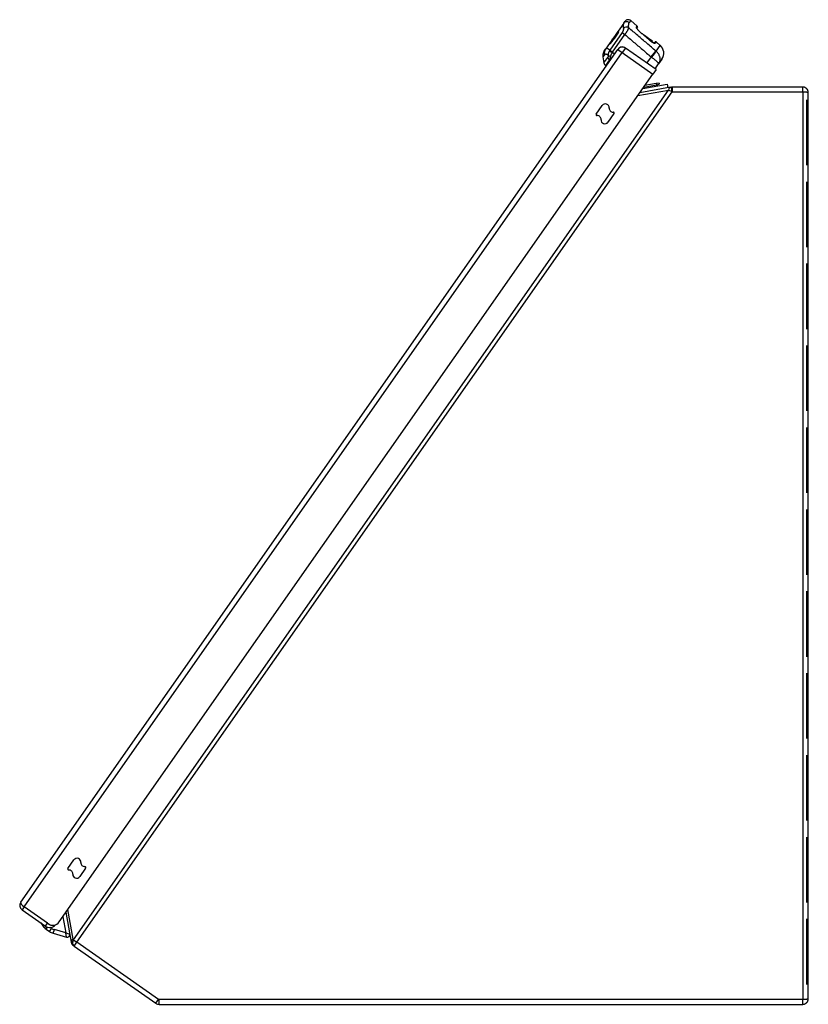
# Model space of a CAD drawing. Header units: inches. Extents: x 10 to 138, y 13 to 85.
# Tile 37 of 41: x 87 to 99, y 41 to 56. Entities that reach past the tile are written whole.
import ezdxf

# ---------------------------------------------------------------- set-up
doc = ezdxf.new("R2010")
doc.units = ezdxf.units.IN
doc.header["$MEASUREMENT"] = 0
doc.layers.add('Visible Edges(ANSI)', color=7, linetype='Continuous', lineweight=25)
doc.layers.add('Visible Tangent Edges(ANSI)', color=7, linetype='Continuous', lineweight=25)

msp = doc.modelspace()

# ---------------------------------------------------------------- linework, layer by layer
at = {"layer": 'Visible Edges(ANSI)'}
for p, q in [((96.108, 55.836), (96.128, 55.865)), ((96.315, 55.792), (96.215, 55.876)), ((96.108, 55.836), (95.831, 55.441)), ((96.019, 55.708), (95.946, 55.605)), ((95.961, 55.594), (96.034, 55.698)), ((96.019, 55.708), (96.034, 55.698)), ((96.317, 55.779), (96.305, 55.763)), ((95.912, 55.548), (95.92, 55.543)), ((95.941, 55.597), (95.93, 55.581)), ((95.931, 55.58), (95.942, 55.596)), ((95.949, 55.591), (95.938, 55.575)), ((95.941, 55.597), (95.942, 55.596)), ((95.943, 55.571), (95.954, 55.587)), ((95.961, 55.594), (95.946, 55.605)), ((95.949, 55.591), (95.954, 55.587)), ((96.44, 55.637), (96.414, 55.655)), ((96.438, 55.634), (96.44, 55.637)), ((96.445, 55.633), (96.44, 55.637)), ((96.443, 55.631), (96.445, 55.633)), ((96.444, 55.63), (96.446, 55.633)), ((96.446, 55.633), (96.445, 55.633)), ((96.487, 55.604), (96.446, 55.633)), ((96.482, 55.597), (96.487, 55.604)), ((96.549, 55.561), (96.487, 55.604)), ((96.541, 55.55), (96.549, 55.561)), ((96.577, 55.533), (96.588, 55.549)), ((96.665, 55.498), (96.602, 55.551)), ((86.89, 42.4), (96.017, 55.434)), ((95.813, 55.415), (95.815, 55.417)), ((95.813, 55.415), (95.813, 55.414)), ((95.813, 55.414), (95.813, 55.414)), ((95.815, 55.417), (95.816, 55.419)), ((95.816, 55.419), (95.831, 55.441)), ((96.017, 55.434), (96.022, 55.441)), ((96.126, 55.46), (96.134, 55.455)), ((96.602, 55.127), (96.134, 55.455)), ((95.79, 55.321), (95.806, 55.229)), ((96.693, 55.287), (96.642, 55.214)), ((95.841, 55.183), (95.831, 55.191)), ((96.602, 55.127), (96.554, 55.058)), ((96.588, 55.137), (96.642, 55.214)), ((87.479, 42.096), (96.554, 55.058)), ((96.824, 54.857), (96.356, 54.774)), ((96.4, 54.838), (96.772, 54.903)), ((96.414, 54.84), (96.412, 54.854)), ((96.416, 54.861), (96.609, 54.895)), ((96.606, 54.914), (96.432, 54.884)), ((96.606, 54.914), (96.609, 54.915)), ((96.606, 54.914), (96.609, 54.895)), ((96.649, 54.922), (96.609, 54.915)), ((96.609, 54.915), (96.616, 54.876)), ((96.612, 54.895), (96.652, 54.902)), ((96.649, 54.922), (96.652, 54.902)), ((96.772, 54.903), (96.782, 54.849)), ((96.824, 54.857), (96.838, 54.859)), ((96.839, 54.859), (96.838, 54.859)), ((98.844, 54.861), (96.854, 54.861)), ((98.905, 53.666), (98.905, 54.666)), ((98.905, 54.666), (98.905, 53.666)), ((98.912, 54.666), (98.912, 54.666)), ((98.93, 40.923), (98.93, 54.775)), ((95.689, 54.448), (95.78, 54.578)), ((95.959, 54.454), (95.868, 54.324)), ((98.905, 53.666), (98.905, 53.666)), ((98.905, 52.413), (98.905, 53.413)), ((98.905, 53.413), (98.905, 53.413)), ((98.905, 53.413), (98.905, 52.413)), ((98.905, 52.413), (98.905, 52.413)), ((98.905, 51.161), (98.905, 52.161)), ((98.905, 52.161), (98.905, 52.161)), ((98.905, 52.161), (98.905, 51.161)), ((98.905, 51.161), (98.905, 51.161)), ((98.905, 49.909), (98.905, 50.909)), ((98.905, 50.909), (98.905, 50.909)), ((98.905, 50.909), (98.905, 49.909)), ((98.905, 49.909), (98.905, 49.909)), ((98.905, 48.656), (98.905, 49.656)), ((98.905, 49.656), (98.905, 49.656)), ((98.905, 49.656), (98.905, 48.656)), ((98.905, 48.656), (98.905, 48.656)), ((98.905, 47.404), (98.905, 48.404)), ((98.905, 48.404), (98.905, 48.404)), ((98.905, 48.404), (98.905, 47.404)), ((98.905, 47.404), (98.905, 47.404)), ((98.905, 46.152), (98.905, 47.152)), ((98.905, 47.152), (98.905, 47.152)), ((98.905, 47.152), (98.905, 46.152)), ((98.905, 46.152), (98.905, 46.152)), ((98.905, 44.899), (98.905, 45.899)), ((98.905, 45.899), (98.905, 45.899)), ((98.905, 45.899), (98.905, 44.899)), ((98.905, 44.899), (98.905, 44.899)), ((98.905, 43.647), (98.905, 44.647)), ((98.905, 44.647), (98.905, 44.647)), ((98.905, 44.647), (98.905, 43.647)), ((98.905, 43.647), (98.905, 43.647)), ((98.905, 42.395), (98.905, 43.395)), ((98.905, 43.395), (98.905, 43.395)), ((98.905, 43.395), (98.905, 42.395)), ((87.613, 42.914), (87.704, 43.044)), ((87.883, 42.92), (87.792, 42.79)), ((98.905, 42.395), (98.905, 42.395)), ((86.911, 42.283), (87.267, 42.033)), ((87.582, 42.245), (87.663, 41.789)), ((87.197, 42.082), (87.23, 42.036)), ((98.905, 41.142), (98.905, 42.142)), ((98.905, 42.142), (98.905, 42.142)), ((98.905, 42.142), (98.905, 41.142)), ((87.278, 41.987), (87.33, 41.951)), ((87.389, 41.923), (87.592, 41.865)), ((87.706, 41.728), (87.698, 41.734)), ((87.706, 41.728), (88.956, 40.853)), ((98.905, 41.142), (98.905, 41.142)), ((89.005, 40.837), (98.844, 40.837))]:
    msp.add_line(p, q, dxfattribs=at)
at = {"layer": 'Visible Edges(ANSI)', "flags": 128}
for points in [[(96.305, 55.764), (96.305, 55.763), (96.306, 55.762), (96.307, 55.759), (96.308, 55.756), (96.313, 55.749), (96.32, 55.741), (96.328, 55.731), (96.337, 55.721), (96.348, 55.711), (96.359, 55.701)], [(95.93, 55.581), (95.925, 55.574), (95.92, 55.567), (95.915, 55.56), (95.911, 55.553), (95.907, 55.547), (95.903, 55.542), (95.9, 55.537), (95.898, 55.533), (95.896, 55.529), (95.895, 55.527), (95.895, 55.525), (95.896, 55.524), (95.897, 55.524), (95.899, 55.524), (95.901, 55.526), (95.905, 55.528), (95.909, 55.532), (95.913, 55.535), (95.917, 55.54), (95.922, 55.545), (95.927, 55.551), (95.933, 55.558), (95.938, 55.564), (95.943, 55.571)], [(95.938, 55.575), (95.935, 55.571), (95.932, 55.567), (95.929, 55.564), (95.927, 55.56), (95.924, 55.557), (95.922, 55.555), (95.919, 55.553), (95.917, 55.551), (95.916, 55.549), (95.914, 55.548), (95.913, 55.548), (95.912, 55.548), (95.912, 55.549), (95.912, 55.55), (95.913, 55.551), (95.914, 55.553), (95.915, 55.556), (95.916, 55.558), (95.918, 55.561), (95.92, 55.565), (95.923, 55.568), (95.925, 55.572), (95.928, 55.576), (95.931, 55.58)], [(96.565, 55.537), (96.559, 55.54), (96.553, 55.543), (96.546, 55.547), (96.54, 55.552), (96.532, 55.557), (96.525, 55.562), (96.518, 55.568), (96.51, 55.574)], [(95.813, 55.415), (95.812, 55.413), (95.811, 55.411), (95.81, 55.409), (95.808, 55.407), (95.807, 55.406), (95.806, 55.404), (95.805, 55.402), (95.804, 55.401), (95.804, 55.399), (95.803, 55.398), (95.802, 55.397), (95.801, 55.396), (95.801, 55.394), (95.8, 55.393), (95.8, 55.392), (95.799, 55.392), (95.799, 55.391), (95.799, 55.39), (95.798, 55.389), (95.798, 55.389), (95.798, 55.389), (95.798, 55.388), (95.798, 55.388), (95.798, 55.388)], [(95.816, 55.419), (95.816, 55.419), (95.816, 55.418), (95.815, 55.418), (95.815, 55.417), (95.815, 55.417), (95.814, 55.416), (95.814, 55.416), (95.814, 55.415), (95.814, 55.415), (95.813, 55.414), (95.813, 55.414), (95.813, 55.414), (95.812, 55.413), (95.812, 55.413), (95.812, 55.412), (95.811, 55.412), (95.811, 55.411), (95.811, 55.411), (95.811, 55.41), (95.81, 55.41), (95.81, 55.409), (95.81, 55.409), (95.809, 55.408), (95.809, 55.408)], [(95.809, 55.408), (95.809, 55.408), (95.81, 55.409), (95.81, 55.409), (95.81, 55.409), (95.81, 55.41), (95.811, 55.41), (95.811, 55.411), (95.811, 55.411), (95.811, 55.411), (95.812, 55.412), (95.812, 55.412), (95.812, 55.413), (95.812, 55.413), (95.813, 55.414), (95.813, 55.414), (95.813, 55.414), (95.813, 55.415), (95.814, 55.415), (95.814, 55.416), (95.814, 55.416), (95.814, 55.416), (95.815, 55.417), (95.815, 55.417), (95.815, 55.417)], [(96.577, 55.533), (96.572, 55.534), (96.565, 55.537)], [(96.565, 55.537), (96.57, 55.535), (96.574, 55.533), (96.577, 55.533), (96.579, 55.533)], [(98.93, 54.775), (98.93, 54.779), (98.929, 54.784), (98.929, 54.789), (98.928, 54.794), (98.927, 54.799), (98.925, 54.803), (98.923, 54.808), (98.921, 54.813), (98.919, 54.817), (98.916, 54.822), (98.913, 54.826), (98.91, 54.83), (98.906, 54.834), (98.902, 54.838), (98.898, 54.842), (98.893, 54.845), (98.888, 54.849), (98.882, 54.852), (98.877, 54.854), (98.871, 54.856), (98.864, 54.858), (98.858, 54.86), (98.851, 54.86), (98.844, 54.861)], [(87.697, 41.735), (87.697, 41.735), (87.697, 41.735), (87.697, 41.735), (87.697, 41.735), (87.697, 41.735), (87.697, 41.734), (87.697, 41.734), (87.697, 41.734), (87.697, 41.734), (87.697, 41.734), (87.697, 41.734), (87.697, 41.734), (87.697, 41.734), (87.697, 41.734), (87.697, 41.734), (87.698, 41.734), (87.698, 41.734), (87.698, 41.734), (87.698, 41.734), (87.698, 41.734), (87.698, 41.734), (87.698, 41.734), (87.698, 41.734), (87.698, 41.734)], [(98.844, 40.837), (98.851, 40.838), (98.858, 40.839), (98.864, 40.84), (98.871, 40.842), (98.877, 40.844), (98.882, 40.847), (98.888, 40.849), (98.893, 40.853), (98.898, 40.856), (98.902, 40.86), (98.906, 40.864), (98.91, 40.868), (98.913, 40.872), (98.916, 40.877), (98.919, 40.881), (98.921, 40.885), (98.923, 40.89), (98.925, 40.895), (98.927, 40.899), (98.928, 40.904), (98.929, 40.909), (98.929, 40.914), (98.93, 40.919), (98.93, 40.923)]]:
    msp.add_lwpolyline(points, dxfattribs=at)
at = {"layer": 'Visible Edges(ANSI)'}
for centre, radius, start, end in [((96.177, 55.831), 0.0591, 50, 145), ((96.309, 55.785), 0.00984, 325, 50), ((-1886.357, -2294.999), 3075.216, 49.850395, 49.853779), ((96.596, 55.543), 0.00984, 50, 145), ((96.086, 55.386), 0.084, 55, 145), ((96.083, 55.398), 0.075, 55, 145), ((96.114, 55.432), 0.0295, 52.4517, 55), ((96.564, 55.378), 0.157, 325, 50), ((95.906, 55.342), 0.118, 156.881, 190), ((95.864, 55.239), 0.0591, 190, 235), ((96.854, 54.775), 0.086, 90, 100), ((95.828, 54.544), 0.0586, 355.7717, 145), ((95.945, 54.536), 0.0586, 175.7717, 271.3375), ((95.701, 54.439), 0.015, 145, 271.3375), ((95.703, 54.366), 0.0586, 355.7717, 91.3375), ((95.82, 54.357), 0.0586, 175.7717, 325), ((95.947, 54.462), 0.015, 325, 91.3375), ((87.752, 43.011), 0.0586, 355.7717, 145), ((87.625, 42.906), 0.015, 145, 271.3375), ((87.869, 43.002), 0.0586, 175.7717, 271.3375), ((87.871, 42.928), 0.015, 325, 91.3375), ((87.627, 42.832), 0.0586, 355.7717, 91.3375), ((87.744, 42.824), 0.0586, 175.7717, 325), ((86.959, 42.351), 0.084, 145, 235), ((87.391, 42.149), 0.197, 215, 235), ((87.334, 42.128), 0.116, 235, 319.9793), ((87.381, 42.165), 0.119, 232.3166, 325), ((87.443, 42.112), 0.197, 235, 254), ((87.603, 41.903), 0.0394, 254, 10), ((87.747, 41.804), 0.086, 190, 233.9221), ((89.005, 40.923), 0.086, 235, 270)]:
    msp.add_arc(centre, radius, start, end, dxfattribs=at)
msp.add_ellipse((96.87, 56.025), major_axis=(-1.852, 1.562), ratio=0.23832, start_param=1.570817, end_param=1.57741, dxfattribs=at)
at = {"layer": 'Visible Tangent Edges(ANSI)'}
for p, q in [((96.215, 55.876), (96.194, 55.846)), ((96.302, 55.774), (96.315, 55.792)), ((96.359, 55.701), (96.359, 55.701)), ((96.083, 55.693), (95.895, 55.424)), ((95.93, 55.581), (95.931, 55.58)), ((95.938, 55.575), (95.943, 55.571)), ((95.939, 55.393), (96.127, 55.662)), ((96.083, 55.693), (96.127, 55.662)), ((96.498, 55.584), (96.498, 55.584)), ((96.602, 55.551), (96.589, 55.532)), ((95.887, 55.411), (95.935, 55.387)), ((95.895, 55.424), (95.939, 55.393)), ((96.017, 55.434), (96.086, 55.386)), ((96.043, 55.458), (96.041, 55.46)), ((96.134, 55.455), (96.086, 55.386)), ((96.111, 55.466), (96.112, 55.468)), ((96.526, 55.323), (96.601, 55.411)), ((96.603, 55.409), (96.665, 55.498)), ((86.941, 42.326), (96.086, 55.386)), ((95.813, 55.354), (95.79, 55.321)), ((95.806, 55.229), (95.865, 55.313)), ((95.89, 55.276), (95.831, 55.191)), ((95.89, 55.276), (95.901, 55.268)), ((95.968, 55.364), (95.935, 55.387)), ((96.086, 55.386), (96.554, 55.058)), ((96.526, 55.323), (96.459, 55.227)), ((87.697, 41.822), (96.795, 54.815)), ((96.326, 54.732), (96.795, 54.815)), ((96.851, 54.788), (96.795, 54.815)), ((96.838, 54.859), (96.851, 54.788)), ((96.851, 54.788), (96.839, 54.859)), ((96.854, 54.789), (96.854, 54.861)), ((98.844, 54.789), (98.844, 54.861)), ((87.747, 41.787), (96.851, 54.788)), ((96.851, 54.788), (96.851, 54.788)), ((96.854, 54.789), (98.844, 54.789)), ((98.844, 54.789), (98.844, 40.909)), ((86.941, 42.326), (86.911, 42.283)), ((87.298, 42.076), (86.941, 42.326)), ((87.534, 42.176), (87.578, 41.93)), ((87.692, 41.831), (87.612, 42.286)), ((87.23, 42.036), (87.247, 42.048)), ((87.267, 42.033), (87.298, 42.076)), ((87.278, 41.987), (87.299, 42.017)), ((87.33, 41.951), (87.364, 41.999)), ((87.364, 41.999), (87.345, 42.012)), ((87.389, 41.923), (87.405, 41.98)), ((87.578, 41.93), (87.405, 41.98)), ((87.578, 41.93), (87.641, 41.91)), ((87.592, 41.865), (87.578, 41.93)), ((87.699, 41.821), (87.747, 41.787)), ((87.706, 41.728), (87.747, 41.787)), ((88.997, 40.912), (87.747, 41.787)), ((88.956, 40.853), (88.997, 40.912)), ((89.005, 40.837), (89.005, 40.909)), ((98.844, 40.909), (89.005, 40.909)), ((98.844, 40.837), (98.844, 40.909))]:
    msp.add_line(p, q, dxfattribs=at)
at = {"layer": 'Visible Tangent Edges(ANSI)', "flags": 128}
for points in [[(96.184, 55.766), (96.184, 55.771), (96.184, 55.775), (96.183, 55.78), (96.183, 55.784), (96.183, 55.788), (96.183, 55.792), (96.183, 55.797), (96.183, 55.8), (96.183, 55.804), (96.183, 55.808), (96.184, 55.812), (96.184, 55.815), (96.184, 55.818), (96.185, 55.822), (96.185, 55.825), (96.186, 55.828), (96.187, 55.83), (96.188, 55.833), (96.188, 55.836), (96.189, 55.838), (96.19, 55.84), (96.191, 55.842), (96.192, 55.844), (96.194, 55.846)], [(96.103, 55.756), (96.104, 55.754), (96.104, 55.752), (96.104, 55.75), (96.104, 55.748), (96.104, 55.746), (96.104, 55.743), (96.103, 55.741), (96.103, 55.738), (96.102, 55.736), (96.102, 55.733), (96.101, 55.73), (96.1, 55.728), (96.099, 55.725), (96.098, 55.722), (96.097, 55.719), (96.096, 55.716), (96.095, 55.713), (96.093, 55.71), (96.092, 55.707), (96.09, 55.704), (96.089, 55.701), (96.087, 55.698), (96.085, 55.696), (96.083, 55.693)], [(96.108, 55.836), (96.107, 55.834), (96.106, 55.832), (96.105, 55.83), (96.104, 55.828), (96.103, 55.826), (96.103, 55.823), (96.102, 55.82), (96.101, 55.818), (96.101, 55.815), (96.101, 55.812), (96.1, 55.809), (96.1, 55.805), (96.1, 55.802), (96.1, 55.798), (96.1, 55.795), (96.1, 55.791), (96.1, 55.787), (96.1, 55.783), (96.101, 55.778), (96.101, 55.774), (96.102, 55.77), (96.102, 55.765), (96.103, 55.76), (96.103, 55.756)], [(96.127, 55.662), (96.131, 55.667), (96.135, 55.672), (96.138, 55.678), (96.142, 55.683), (96.146, 55.688), (96.149, 55.693), (96.152, 55.698), (96.155, 55.703), (96.158, 55.708), (96.161, 55.713), (96.164, 55.718), (96.166, 55.722), (96.169, 55.727), (96.171, 55.731), (96.173, 55.736), (96.175, 55.74), (96.177, 55.744), (96.178, 55.747), (96.18, 55.751), (96.181, 55.754), (96.182, 55.757), (96.183, 55.76), (96.184, 55.763), (96.184, 55.766)], [(96.601, 55.411), (96.583, 55.425), (96.566, 55.44), (96.549, 55.455), (96.531, 55.47), (96.514, 55.485), (96.497, 55.499), (96.479, 55.514), (96.462, 55.529), (96.445, 55.544), (96.427, 55.559), (96.41, 55.573), (96.392, 55.588), (96.375, 55.603), (96.358, 55.618), (96.34, 55.633), (96.323, 55.647), (96.306, 55.662), (96.288, 55.677), (96.271, 55.692), (96.254, 55.707), (96.236, 55.721), (96.219, 55.736), (96.202, 55.751), (96.184, 55.766)], [(96.302, 55.774), (96.301, 55.773), (96.301, 55.771), (96.301, 55.77), (96.302, 55.768), (96.302, 55.766), (96.303, 55.764), (96.304, 55.762), (96.306, 55.759), (96.308, 55.756), (96.31, 55.753), (96.312, 55.75), (96.314, 55.747), (96.317, 55.743), (96.32, 55.74), (96.323, 55.736), (96.327, 55.732), (96.33, 55.728), (96.334, 55.724), (96.338, 55.72), (96.342, 55.716), (96.346, 55.713), (96.35, 55.709), (96.355, 55.705), (96.359, 55.701)], [(96.359, 55.701), (96.365, 55.696), (96.371, 55.691), (96.376, 55.686), (96.382, 55.681), (96.388, 55.677), (96.394, 55.672), (96.4, 55.667), (96.405, 55.662), (96.411, 55.657), (96.417, 55.652), (96.423, 55.647), (96.428, 55.642), (96.434, 55.637), (96.44, 55.633), (96.446, 55.628), (96.452, 55.623), (96.457, 55.618), (96.463, 55.613), (96.469, 55.608), (96.475, 55.603), (96.481, 55.598), (96.486, 55.594), (96.492, 55.589), (96.498, 55.584)], [(96.127, 55.662), (96.144, 55.648), (96.16, 55.634), (96.177, 55.62), (96.193, 55.606), (96.21, 55.591), (96.227, 55.577), (96.243, 55.563), (96.26, 55.549), (96.276, 55.535), (96.293, 55.521), (96.31, 55.507), (96.326, 55.492), (96.343, 55.478), (96.36, 55.464), (96.376, 55.45), (96.393, 55.436), (96.409, 55.422), (96.426, 55.408), (96.443, 55.393), (96.459, 55.379), (96.476, 55.365), (96.492, 55.351), (96.509, 55.337), (96.526, 55.323)], [(96.498, 55.584), (96.498, 55.583), (96.499, 55.583), (96.499, 55.583), (96.5, 55.582), (96.5, 55.582), (96.501, 55.581), (96.501, 55.581), (96.502, 55.58), (96.502, 55.58), (96.503, 55.58), (96.504, 55.579), (96.504, 55.579), (96.505, 55.578), (96.505, 55.578), (96.506, 55.577), (96.506, 55.577), (96.507, 55.577), (96.507, 55.576), (96.508, 55.576), (96.508, 55.575), (96.509, 55.575), (96.509, 55.574), (96.51, 55.574), (96.51, 55.573)], [(96.51, 55.573), (96.513, 55.571), (96.515, 55.569), (96.518, 55.567), (96.52, 55.565), (96.523, 55.563), (96.525, 55.561), (96.528, 55.56), (96.53, 55.558), (96.533, 55.556), (96.535, 55.554), (96.538, 55.553), (96.54, 55.551), (96.543, 55.549), (96.545, 55.548), (96.547, 55.546), (96.55, 55.545), (96.552, 55.543), (96.554, 55.542), (96.557, 55.541), (96.559, 55.54), (96.561, 55.538), (96.563, 55.537), (96.565, 55.536), (96.567, 55.536)], [(95.895, 55.424), (95.891, 55.427), (95.888, 55.431), (95.884, 55.434), (95.881, 55.436), (95.877, 55.439), (95.874, 55.441), (95.871, 55.443), (95.867, 55.444), (95.864, 55.446), (95.861, 55.447), (95.859, 55.448), (95.856, 55.449), (95.853, 55.449), (95.851, 55.45), (95.848, 55.45), (95.846, 55.45), (95.844, 55.449), (95.842, 55.449), (95.84, 55.448), (95.838, 55.447), (95.836, 55.446), (95.834, 55.444), (95.833, 55.443), (95.831, 55.441)], [(95.887, 55.411), (95.885, 55.408), (95.884, 55.406), (95.883, 55.403), (95.882, 55.401), (95.881, 55.398), (95.88, 55.396), (95.879, 55.393), (95.878, 55.39), (95.877, 55.388), (95.876, 55.385), (95.875, 55.382), (95.874, 55.38), (95.874, 55.377), (95.873, 55.374), (95.873, 55.372), (95.872, 55.369), (95.872, 55.366), (95.871, 55.364), (95.871, 55.361), (95.871, 55.358), (95.871, 55.355), (95.871, 55.353), (95.87, 55.35), (95.871, 55.348)], [(95.895, 55.424), (95.895, 55.424), (95.894, 55.423), (95.894, 55.423), (95.893, 55.422), (95.893, 55.421), (95.893, 55.421), (95.892, 55.42), (95.892, 55.42), (95.892, 55.419), (95.891, 55.419), (95.891, 55.418), (95.891, 55.418), (95.89, 55.417), (95.89, 55.417), (95.89, 55.416), (95.889, 55.415), (95.889, 55.415), (95.889, 55.414), (95.888, 55.414), (95.888, 55.413), (95.888, 55.413), (95.887, 55.412), (95.887, 55.411), (95.887, 55.411)], [(96.087, 55.473), (96.087, 55.473), (96.087, 55.473), (96.087, 55.473), (96.087, 55.473), (96.087, 55.473), (96.087, 55.473), (96.087, 55.473), (96.087, 55.473), (96.087, 55.473), (96.087, 55.473), (96.088, 55.472), (96.088, 55.472), (96.088, 55.472), (96.088, 55.472), (96.088, 55.472), (96.088, 55.472), (96.088, 55.471), (96.088, 55.471), (96.089, 55.471), (96.089, 55.471), (96.089, 55.471), (96.089, 55.47), (96.089, 55.47), (96.089, 55.47)], [(96.097, 55.469), (96.097, 55.469), (96.097, 55.469), (96.097, 55.469), (96.097, 55.47), (96.097, 55.47), (96.097, 55.47), (96.097, 55.47), (96.097, 55.47), (96.097, 55.47), (96.097, 55.47), (96.097, 55.471), (96.097, 55.471), (96.097, 55.471), (96.097, 55.471), (96.097, 55.471), (96.097, 55.471), (96.097, 55.471), (96.097, 55.471), (96.097, 55.472), (96.097, 55.472), (96.097, 55.472), (96.097, 55.472), (96.097, 55.472), (96.097, 55.472)], [(96.131, 55.457), (96.131, 55.457), (96.131, 55.457), (96.131, 55.457), (96.131, 55.456), (96.131, 55.456), (96.131, 55.456), (96.131, 55.456), (96.131, 55.456), (96.131, 55.456), (96.131, 55.456), (96.132, 55.456), (96.132, 55.456), (96.132, 55.456), (96.132, 55.456), (96.132, 55.456), (96.132, 55.456), (96.132, 55.456), (96.132, 55.456), (96.132, 55.456), (96.132, 55.456), (96.132, 55.456), (96.132, 55.456), (96.132, 55.456), (96.132, 55.456)], [(96.567, 55.536), (96.568, 55.535), (96.57, 55.534), (96.571, 55.534), (96.573, 55.533), (96.574, 55.533), (96.575, 55.532), (96.576, 55.532), (96.578, 55.531), (96.579, 55.531), (96.58, 55.531), (96.581, 55.531), (96.582, 55.53), (96.583, 55.53), (96.584, 55.53), (96.584, 55.53), (96.585, 55.53), (96.586, 55.53), (96.586, 55.53), (96.587, 55.531), (96.588, 55.531), (96.588, 55.531), (96.588, 55.531), (96.589, 55.532), (96.589, 55.532)], [(96.603, 55.409), (96.603, 55.409), (96.603, 55.409), (96.603, 55.409), (96.602, 55.409), (96.602, 55.409), (96.602, 55.409), (96.602, 55.409), (96.602, 55.409), (96.602, 55.41), (96.602, 55.41), (96.602, 55.41), (96.602, 55.41), (96.602, 55.41), (96.602, 55.41), (96.601, 55.41), (96.601, 55.41), (96.601, 55.41), (96.601, 55.41), (96.601, 55.41), (96.601, 55.41), (96.601, 55.41), (96.601, 55.411), (96.601, 55.411), (96.601, 55.411)], [(96.642, 55.214), (96.646, 55.221), (96.65, 55.228), (96.654, 55.235), (96.657, 55.242), (96.659, 55.25), (96.661, 55.258), (96.663, 55.266), (96.664, 55.274), (96.664, 55.282), (96.664, 55.291), (96.664, 55.299), (96.663, 55.308), (96.661, 55.317), (96.659, 55.326), (96.656, 55.335), (96.652, 55.344), (96.648, 55.353), (96.643, 55.361), (96.638, 55.37), (96.632, 55.378), (96.626, 55.387), (96.618, 55.394), (96.611, 55.402), (96.603, 55.409)], [(95.813, 55.354), (95.815, 55.356), (95.816, 55.358), (95.818, 55.36), (95.82, 55.361), (95.822, 55.362), (95.823, 55.364), (95.825, 55.364), (95.828, 55.365), (95.83, 55.366), (95.832, 55.366), (95.834, 55.366), (95.837, 55.366), (95.839, 55.365), (95.842, 55.365), (95.844, 55.364), (95.847, 55.363), (95.85, 55.362), (95.853, 55.361), (95.855, 55.359), (95.858, 55.357), (95.861, 55.355), (95.864, 55.353), (95.867, 55.35), (95.871, 55.348)], [(95.871, 55.348), (95.871, 55.346), (95.87, 55.344), (95.87, 55.342), (95.87, 55.34), (95.87, 55.338), (95.87, 55.336), (95.87, 55.335), (95.87, 55.333), (95.87, 55.331), (95.87, 55.33), (95.869, 55.328), (95.869, 55.327), (95.869, 55.325), (95.869, 55.324), (95.869, 55.322), (95.868, 55.321), (95.868, 55.32), (95.868, 55.319), (95.867, 55.317), (95.867, 55.316), (95.866, 55.315), (95.866, 55.315), (95.866, 55.314), (95.865, 55.313)], [(95.89, 55.276), (95.891, 55.277), (95.892, 55.279), (95.893, 55.28), (95.894, 55.282), (95.894, 55.284), (95.895, 55.285), (95.896, 55.287), (95.897, 55.289), (95.898, 55.292), (95.899, 55.294), (95.9, 55.296), (95.901, 55.299), (95.902, 55.301), (95.903, 55.304), (95.903, 55.306), (95.904, 55.309), (95.905, 55.312), (95.906, 55.315), (95.907, 55.318), (95.908, 55.321), (95.909, 55.323), (95.909, 55.326), (95.91, 55.329), (95.911, 55.333)], [(95.911, 55.333), (95.912, 55.335), (95.912, 55.337), (95.913, 55.339), (95.913, 55.341), (95.914, 55.343), (95.915, 55.345), (95.916, 55.348), (95.917, 55.35), (95.918, 55.352), (95.918, 55.354), (95.919, 55.357), (95.92, 55.359), (95.921, 55.361), (95.922, 55.364), (95.924, 55.366), (95.925, 55.368), (95.926, 55.37), (95.927, 55.373), (95.928, 55.375), (95.93, 55.377), (95.931, 55.38), (95.932, 55.382), (95.933, 55.384), (95.935, 55.387)], [(95.935, 55.387), (95.935, 55.387), (95.935, 55.387), (95.935, 55.388), (95.935, 55.388), (95.936, 55.388), (95.936, 55.388), (95.936, 55.389), (95.936, 55.389), (95.936, 55.389), (95.936, 55.39), (95.936, 55.39), (95.937, 55.39), (95.937, 55.39), (95.937, 55.391), (95.937, 55.391), (95.937, 55.391), (95.938, 55.392), (95.938, 55.392), (95.938, 55.392), (95.938, 55.392), (95.938, 55.393), (95.938, 55.393), (95.939, 55.393), (95.939, 55.393)], [(96.526, 55.323), (96.526, 55.322), (96.527, 55.322), (96.527, 55.322), (96.528, 55.321), (96.528, 55.321), (96.529, 55.321), (96.529, 55.32), (96.529, 55.32), (96.53, 55.32), (96.53, 55.319), (96.531, 55.319), (96.531, 55.319), (96.532, 55.318), (96.532, 55.318), (96.533, 55.318), (96.533, 55.317), (96.534, 55.317), (96.534, 55.317), (96.535, 55.316), (96.535, 55.316), (96.535, 55.316), (96.536, 55.315), (96.536, 55.315), (96.537, 55.315)], [(96.537, 55.315), (96.545, 55.308), (96.554, 55.302), (96.562, 55.296), (96.57, 55.29), (96.578, 55.284), (96.585, 55.278), (96.592, 55.272), (96.598, 55.267), (96.604, 55.261), (96.61, 55.256), (96.615, 55.252), (96.62, 55.247), (96.624, 55.243), (96.628, 55.239), (96.631, 55.235), (96.634, 55.232), (96.637, 55.229), (96.639, 55.226), (96.64, 55.223), (96.642, 55.221), (96.642, 55.219), (96.643, 55.217), (96.643, 55.216), (96.642, 55.214)], [(98.844, 54.789), (98.851, 54.789), (98.858, 54.788), (98.864, 54.788), (98.871, 54.788), (98.877, 54.788), (98.882, 54.787), (98.888, 54.787), (98.893, 54.786), (98.898, 54.786), (98.902, 54.785), (98.906, 54.784), (98.91, 54.784), (98.913, 54.783), (98.916, 54.782), (98.919, 54.782), (98.921, 54.781), (98.923, 54.78), (98.925, 54.779), (98.927, 54.779), (98.928, 54.778), (98.929, 54.777), (98.929, 54.776), (98.93, 54.775), (98.93, 54.775)], [(87.699, 41.821), (87.699, 41.821), (87.699, 41.821), (87.699, 41.821), (87.698, 41.821), (87.698, 41.821), (87.698, 41.821), (87.698, 41.821), (87.698, 41.821), (87.698, 41.822), (87.698, 41.822), (87.698, 41.822), (87.698, 41.822), (87.698, 41.822), (87.698, 41.822), (87.698, 41.822), (87.698, 41.822), (87.698, 41.822), (87.698, 41.822), (87.698, 41.822), (87.698, 41.822), (87.698, 41.822), (87.697, 41.822), (87.697, 41.822), (87.697, 41.822)], [(98.93, 40.923), (98.93, 40.923), (98.929, 40.922), (98.929, 40.921), (98.928, 40.92), (98.927, 40.92), (98.925, 40.919), (98.923, 40.918), (98.921, 40.917), (98.919, 40.917), (98.916, 40.916), (98.913, 40.915), (98.91, 40.914), (98.906, 40.914), (98.902, 40.913), (98.898, 40.912), (98.893, 40.912), (98.888, 40.911), (98.882, 40.911), (98.877, 40.91), (98.871, 40.91), (98.864, 40.91), (98.858, 40.91), (98.851, 40.909), (98.844, 40.909)]]:
    msp.add_lwpolyline(points, dxfattribs=at)
at = {"layer": 'Visible Tangent Edges(ANSI)'}
for centre, radius, start, end in [((96.854, 54.775), 0.014, 90, 100), ((87.334, 42.128), 0.0635, 235, 245.8276), ((87.443, 42.112), 0.138, 235, 254), ((87.706, 41.833), 0.014, 190, 233.9221), ((89.005, 40.923), 0.014, 235, 270)]:
    msp.add_arc(centre, radius, start, end, dxfattribs=at)
for centre, major_axis, ratio, start_param, end_param in [((96.157, 55.802), (-0.0484, 0.0339), 0.975157, 4.625123, 6.283185), ((96.149, 55.724), (-0.0587, -0.0063), 0.86663, 3.971597, 5.493402), ((96.296, 55.766), (0.00806, -0.00565), 0.984508, 0.313524, 1.48353), ((96.504, 55.566), (0.00633, 0.00753), 0.006389, 6.041648, 6.283185), ((95.928, 55.373), (-0.0968, 0.0677), 0.971084, 0, 0.785398), ((96.038, 55.43), (-0.0161, 0.0113), 0.5, 5.990168, 6.283185), ((96.528, 55.321), (-0.0775, -0.098), 0.087008, 1.57588, 2.748475), ((96.561, 55.528), (0.00412, 0.00894), 0.765398, 5.937884, 6.283185), ((96.583, 55.524), (-0.00806, 0.00565), 0.983784, 4.625123, 5.885492), ((95.922, 55.321), (-0.0484, 0.0339), 0.930105, 0.785398, 1.570796), ((95.927, 55.355), (-0.0591, -0.0004), 0.392905, 0.309012, 1.298344), ((96.837, 54.786), (-0.0125, 0.0709), 0.57735, 0, 1.047198), ((86.959, 42.351), (-0.0688, 0.0482), 0.369048, 0, 1.570796), ((87.734, 41.802), (-0.0709, -0.0125), 0.57735, 5.235988, 6.283185), ((87.739, 41.793), (-0.0424, -0.0582), 0.707044, 4.725691, 6.283185), ((87.739, 41.793), (-0.0413, -0.059), 0.688296, 4.712389, 6.283185)]:
    msp.add_ellipse(centre, major_axis=major_axis, ratio=ratio, start_param=start_param, end_param=end_param, dxfattribs=at)

doc.saveas('drawing.dxf')
